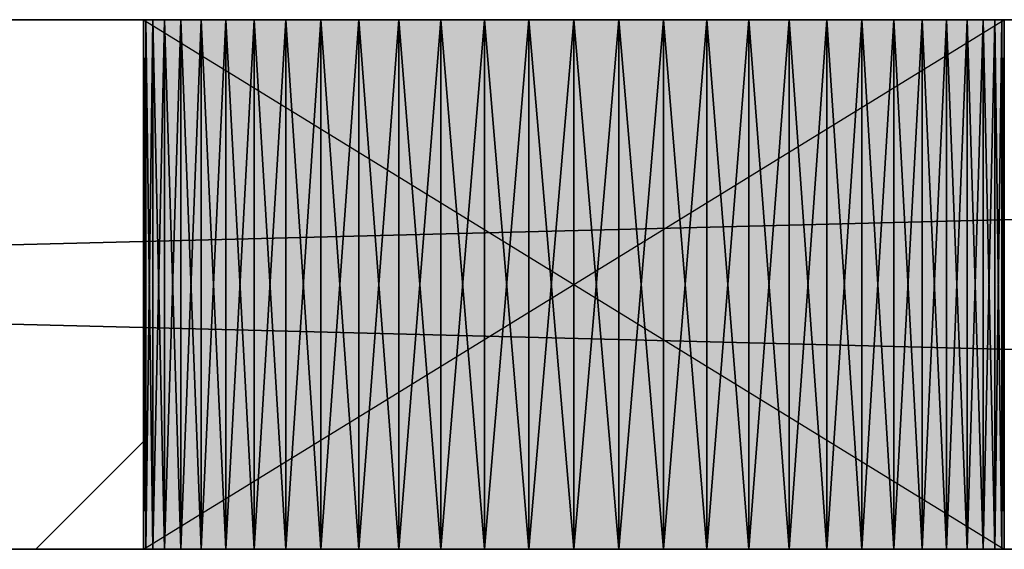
# Model space of a CAD drawing. Header units: millimetres. Extents: x 40580 to 559114, y -343730 to 81020.
# Tile 172 of 256: x 248015 to 248387, y -64753 to -64553. Entities that reach past the tile are written whole.
import ezdxf

# ---------------------------------------------------------------- set-up
doc = ezdxf.new("R2010")
doc.units = ezdxf.units.MM
doc.linetypes.add('______5', pattern=[1100, 800, -100, 100, -100])
doc.layers.add('____________', color=7, linetype='Continuous')
doc.layers.add('__________________________', color=22, linetype='Continuous')
doc.layers.add('Standard', color=7, linetype='Continuous', lineweight=25)

msp = doc.modelspace()

# ---------------------------------------------------------------- linework, layer by layer
at = {"layer": '____________', "color": 253, "linetype": '______5'}
msp.add_line((248021.46, -64753.15), (248062.15, -64712.46), dxfattribs=at)
at = {"layer": '__________________________', "color": 92, "linetype": 'Continuous'}
for p, q in [((248387.15, -64553.15), (248062.15, -64553.15)), ((248062.15, -64553.15), (248062.15, -64753.15)), ((248062.15, -64553.15), (248387.15, -64753.15)), ((248062.15, -64753.15), (248387.15, -64553.15)), ((248387.15, -64753.15), (248387.15, -64553.15)), ((248062.15, -64753.15), (248387.15, -64753.15))]:
    msp.add_line(p, q, dxfattribs=at)
at = {"layer": 'Standard', "color": 3, "linetype": 'Continuous'}
for points in [[(248062.15, -64753.15), (248062.15, -64553.15), (248387.15, -64753.15)], [(248387.15, -64753.15), (248062.15, -64553.15), (248387.15, -64553.15)]]:
    msp.add_solid(points, dxfattribs=at)

# ---------------------------------------------------------------- meshes
at = {"layer": '____________', "color": 7, "linetype": 'Continuous'}
mesh = msp.add_polyface(dxfattribs=at)
corners = [(251354.65, -64553.15, -3800), (243494.65, -64553.15, -3800), (243494.65, -64553.15, -350), (251354.65, -64553.15, -350), (250424.65, -64553.15, -600), (249324.65, -64553.15, -600), (249324.65, -64553.15, -1100), (250424.65, -64553.15, -1100), (246779.2, -64553.15, -2249.78), (246773.1, -64553.15, -2233.91), (246765.38, -64553.15, -2218.75), (246756.12, -64553.15, -2204.48), (246745.41, -64553.15, -2191.27), (246733.38, -64553.15, -2179.24), (246720.17, -64553.15, -2168.53), (246705.9, -64553.15, -2159.27), (246690.74, -64553.15, -2151.55), (246674.87, -64553.15, -2145.45), (246658.44, -64553.15, -2141.05), (246641.64, -64553.15, -2138.39), (246624.65, -64553.15, -2137.5), (246607.66, -64553.15, -2138.39), (246590.86, -64553.15, -2141.05), (246574.43, -64553.15, -2145.45), (246558.56, -64553.15, -2151.55), (246543.4, -64553.15, -2159.27), (246529.14, -64553.15, -2168.53), (246515.92, -64553.15, -2179.24), (246503.89, -64553.15, -2191.27), (246493.18, -64553.15, -2204.48), (246483.92, -64553.15, -2218.75), (246476.2, -64553.15, -2233.91), (246470.1, -64553.15, -2249.78), (246465.7, -64553.15, -2266.21), (246463.04, -64553.15, -2283.01), (246462.15, -64553.15, -2300), (246463.04, -64553.15, -2316.99), (246465.7, -64553.15, -2333.79), (246470.1, -64553.15, -2350.22), (246476.2, -64553.15, -2366.09), (246483.92, -64553.15, -2381.25), (246493.18, -64553.15, -2395.52), (246503.89, -64553.15, -2408.73), (246515.92, -64553.15, -2420.76), (246529.14, -64553.15, -2431.47), (246543.4, -64553.15, -2440.73), (246558.56, -64553.15, -2448.45), (246574.43, -64553.15, -2454.55), (246590.86, -64553.15, -2458.95), (246607.66, -64553.15, -2461.61), (246624.65, -64553.15, -2462.5), (246641.64, -64553.15, -2461.61), (246658.44, -64553.15, -2458.95), (246674.87, -64553.15, -2454.55), (246690.74, -64553.15, -2448.45), (246705.9, -64553.15, -2440.73), (246720.17, -64553.15, -2431.47), (246733.38, -64553.15, -2420.76), (246745.41, -64553.15, -2408.73), (246756.12, -64553.15, -2395.52), (246765.38, -64553.15, -2381.25), (246773.1, -64553.15, -2366.09), (246779.2, -64553.15, -2350.22), (246783.6, -64553.15, -2333.79), (246786.26, -64553.15, -2316.99), (246787.15, -64553.15, -2300), (246786.26, -64553.15, -2283.01), (246783.6, -64553.15, -2266.21), (248379.2, -64553.15, -2249.78), (248373.1, -64553.15, -2233.91), (248365.38, -64553.15, -2218.75), (248356.12, -64553.15, -2204.48), (248345.41, -64553.15, -2191.27), (248333.38, -64553.15, -2179.24), (248320.17, -64553.15, -2168.53), (248305.9, -64553.15, -2159.27), (248290.74, -64553.15, -2151.55), (248274.87, -64553.15, -2145.45), (248258.44, -64553.15, -2141.05), (248241.64, -64553.15, -2138.39), (248224.65, -64553.15, -2137.5), (248207.66, -64553.15, -2138.39), (248190.86, -64553.15, -2141.05), (248174.43, -64553.15, -2145.45), (248158.56, -64553.15, -2151.55), (248143.4, -64553.15, -2159.27), (248129.14, -64553.15, -2168.53), (248115.92, -64553.15, -2179.24), (248103.89, -64553.15, -2191.27), (248093.18, -64553.15, -2204.48), (248083.92, -64553.15, -2218.75), (248076.2, -64553.15, -2233.91), (248070.1, -64553.15, -2249.78), (248065.7, -64553.15, -2266.21), (248063.04, -64553.15, -2283.01), (248062.15, -64553.15, -2300), (248063.04, -64553.15, -2316.99), (248065.7, -64553.15, -2333.79), (248070.1, -64553.15, -2350.22), (248076.2, -64553.15, -2366.09), (248083.92, -64553.15, -2381.25), (248093.18, -64553.15, -2395.52), (248103.89, -64553.15, -2408.73), (248115.92, -64553.15, -2420.76), (248129.14, -64553.15, -2431.47), (248143.4, -64553.15, -2440.73), (248158.56, -64553.15, -2448.45), (248174.43, -64553.15, -2454.55), (248190.86, -64553.15, -2458.95), (248207.66, -64553.15, -2461.61), (248224.65, -64553.15, -2462.5), (248241.64, -64553.15, -2461.61), (248258.44, -64553.15, -2458.95), (248274.87, -64553.15, -2454.55), (248290.74, -64553.15, -2448.45), (248305.9, -64553.15, -2440.73), (248320.17, -64553.15, -2431.47), (248333.38, -64553.15, -2420.76), (248345.41, -64553.15, -2408.73), (248356.12, -64553.15, -2395.52), (248365.38, -64553.15, -2381.25), (248373.1, -64553.15, -2366.09), (248379.2, -64553.15, -2350.22), (248383.6, -64553.15, -2333.79), (248386.26, -64553.15, -2316.99), (248387.15, -64553.15, -2300), (248386.26, -64553.15, -2283.01), (248383.6, -64553.15, -2266.21)]
mesh.append_faces([[corners[k] for k in face] for face in [(15, 2, 5), (0, 63, 109), (82, 66, 7), (0, 68, 7)]], dxfattribs={"vtx0": -1, "vtx1": -1, "vtx2": -1, "color": 7})
mesh.append_faces([[corners[k] for k in face] for face in [(6, 8, 9), (3, 4, 5), (6, 9, 10), (30, 1, 2), (64, 100, 101), (65, 91, 92), (95, 64, 65), (7, 68, 69), (91, 65, 66), (8, 6, 7), (7, 3, 0)]], dxfattribs={"vtx0": -1, "vtx2": -1, "color": 7})
mesh.append_faces([[corners[k] for k in face] for face in [(2, 3, 5), (5, 6, 10), (10, 11, 5), (11, 12, 5), (12, 13, 5), (13, 14, 5), (14, 15, 5), (15, 16, 2), (16, 17, 2), (17, 18, 2), (18, 19, 2), (19, 20, 2), (20, 21, 2), (21, 22, 2), (22, 23, 2), (23, 24, 2), (24, 25, 2), (25, 26, 2), (26, 27, 2), (27, 28, 2), (28, 29, 2), (29, 30, 2), (30, 31, 1), (31, 32, 1), (32, 33, 1), (33, 34, 1), (34, 35, 1), (35, 36, 1), (36, 37, 1), (37, 38, 1), (38, 39, 1), (39, 40, 1), (40, 41, 1), (41, 42, 1), (42, 43, 1), (43, 44, 1), (44, 45, 1), (45, 46, 1), (46, 47, 1), (47, 48, 1), (48, 49, 1), (49, 50, 1), (50, 51, 1), (51, 52, 1), (52, 53, 1), (53, 54, 1), (0, 1, 54), (54, 55, 0), (55, 56, 0), (56, 57, 0), (57, 58, 0), (58, 59, 0), (59, 60, 0), (60, 61, 0), (61, 62, 0), (62, 63, 0), (63, 64, 101), (101, 102, 63), (102, 103, 63), (103, 104, 63), (104, 105, 63), (105, 106, 63), (106, 107, 63), (107, 108, 63), (108, 109, 63), (109, 110, 0), (110, 111, 0), (111, 112, 0), (112, 113, 0), (113, 114, 0), (114, 115, 0), (115, 116, 0), (116, 117, 0), (117, 118, 0), (118, 119, 0), (119, 120, 0), (120, 121, 0), (121, 122, 0), (122, 123, 0), (123, 124, 0), (124, 125, 0), (125, 126, 0), (126, 127, 0), (127, 68, 0), (92, 93, 65), (93, 94, 65), (94, 95, 65), (95, 96, 64), (96, 97, 64), (97, 98, 64), (98, 99, 64), (99, 100, 64), (69, 70, 7), (70, 71, 7), (71, 72, 7), (72, 73, 7), (73, 74, 7), (74, 75, 7), (75, 76, 7), (76, 77, 7), (77, 78, 7), (78, 79, 7), (79, 80, 7), (80, 81, 7), (81, 82, 7), (82, 83, 66), (83, 84, 66), (84, 85, 66), (85, 86, 66), (86, 87, 66), (87, 88, 66), (88, 89, 66), (89, 90, 66), (90, 91, 66), (66, 67, 7), (67, 8, 7), (7, 4, 3)]], dxfattribs={"vtx1": -1, "vtx2": -1, "color": 7})
mesh = msp.add_polyface(dxfattribs=at)
corners = [(251354.65, -64553.15, -3800), (251354.65, -64753.15, -3800), (243494.65, -64753.15, -3800), (243494.65, -64553.15, -3800)]
mesh.append_faces([[corners[k] for k in face] for face in [(1, 2, 0)]], dxfattribs={"vtx1": -1, "color": 7})
mesh.append_faces([[corners[k] for k in face] for face in [(2, 3, 0)]], dxfattribs={"vtx2": -1, "color": 7})
mesh = msp.add_polyface(dxfattribs=at)
corners = [(251354.65, -64753.15, -350), (251354.65, -64553.15, -350), (243494.65, -64553.15, -350), (243494.65, -64753.15, -350)]
mesh.append_faces([[corners[k] for k in face] for face in [(1, 2, 0)]], dxfattribs={"vtx1": -1, "color": 7})
mesh.append_faces([[corners[k] for k in face] for face in [(2, 3, 0)]], dxfattribs={"vtx2": -1, "color": 7})
mesh = msp.add_polyface(dxfattribs=at)
corners = [(248063.04, -64553.15, -2316.99), (248062.15, -64553.15, -2300), (248062.15, -64753.15, -2300), (248063.04, -64753.15, -2316.99)]
mesh.append_faces([[corners[k] for k in face] for face in [(1, 2, 0)]], dxfattribs={"vtx1": -1, "color": 7})
mesh.append_faces([[corners[k] for k in face] for face in [(2, 3, 0)]], dxfattribs={"vtx2": -1, "color": 7})
mesh = msp.add_polyface(dxfattribs=at)
corners = [(248062.15, -64553.15, -2300), (248063.04, -64553.15, -2283.01), (248063.04, -64753.15, -2283.01), (248062.15, -64753.15, -2300)]
mesh.append_faces([[corners[k] for k in face] for face in [(1, 2, 0)]], dxfattribs={"vtx1": -1, "color": 7})
mesh.append_faces([[corners[k] for k in face] for face in [(2, 3, 0)]], dxfattribs={"vtx2": -1, "color": 7})
mesh = msp.add_polyface(dxfattribs=at)
corners = [(248065.7, -64553.15, -2333.79), (248063.04, -64553.15, -2316.99), (248063.04, -64753.15, -2316.99), (248065.7, -64753.15, -2333.79)]
mesh.append_faces([[corners[k] for k in face] for face in [(1, 2, 0)]], dxfattribs={"vtx1": -1, "color": 7})
mesh.append_faces([[corners[k] for k in face] for face in [(2, 3, 0)]], dxfattribs={"vtx2": -1, "color": 7})
mesh = msp.add_polyface(dxfattribs=at)
corners = [(248063.04, -64553.15, -2283.01), (248065.7, -64553.15, -2266.21), (248065.7, -64753.15, -2266.21), (248063.04, -64753.15, -2283.01)]
mesh.append_faces([[corners[k] for k in face] for face in [(1, 2, 0)]], dxfattribs={"vtx1": -1, "color": 7})
mesh.append_faces([[corners[k] for k in face] for face in [(2, 3, 0)]], dxfattribs={"vtx2": -1, "color": 7})
mesh = msp.add_polyface(dxfattribs=at)
corners = [(248070.1, -64553.15, -2350.22), (248065.7, -64553.15, -2333.79), (248065.7, -64753.15, -2333.79), (248070.1, -64753.15, -2350.22)]
mesh.append_faces([[corners[k] for k in face] for face in [(1, 2, 0)]], dxfattribs={"vtx1": -1, "color": 7})
mesh.append_faces([[corners[k] for k in face] for face in [(2, 3, 0)]], dxfattribs={"vtx2": -1, "color": 7})
mesh = msp.add_polyface(dxfattribs=at)
corners = [(248065.7, -64553.15, -2266.21), (248070.1, -64553.15, -2249.78), (248070.1, -64753.15, -2249.78), (248065.7, -64753.15, -2266.21)]
mesh.append_faces([[corners[k] for k in face] for face in [(1, 2, 0)]], dxfattribs={"vtx1": -1, "color": 7})
mesh.append_faces([[corners[k] for k in face] for face in [(2, 3, 0)]], dxfattribs={"vtx2": -1, "color": 7})
mesh = msp.add_polyface(dxfattribs=at)
corners = [(248076.2, -64553.15, -2366.09), (248070.1, -64553.15, -2350.22), (248070.1, -64753.15, -2350.22), (248076.2, -64753.15, -2366.09)]
mesh.append_faces([[corners[k] for k in face] for face in [(1, 2, 0)]], dxfattribs={"vtx1": -1, "color": 7})
mesh.append_faces([[corners[k] for k in face] for face in [(2, 3, 0)]], dxfattribs={"vtx2": -1, "color": 7})
mesh = msp.add_polyface(dxfattribs=at)
corners = [(248070.1, -64553.15, -2249.78), (248076.2, -64553.15, -2233.91), (248076.2, -64753.15, -2233.91), (248070.1, -64753.15, -2249.78)]
mesh.append_faces([[corners[k] for k in face] for face in [(1, 2, 0)]], dxfattribs={"vtx1": -1, "color": 7})
mesh.append_faces([[corners[k] for k in face] for face in [(2, 3, 0)]], dxfattribs={"vtx2": -1, "color": 7})
mesh = msp.add_polyface(dxfattribs=at)
corners = [(248083.92, -64553.15, -2381.25), (248076.2, -64553.15, -2366.09), (248076.2, -64753.15, -2366.09), (248083.92, -64753.15, -2381.25)]
mesh.append_faces([[corners[k] for k in face] for face in [(1, 2, 0)]], dxfattribs={"vtx1": -1, "color": 7})
mesh.append_faces([[corners[k] for k in face] for face in [(2, 3, 0)]], dxfattribs={"vtx2": -1, "color": 7})
mesh = msp.add_polyface(dxfattribs=at)
corners = [(248076.2, -64553.15, -2233.91), (248083.92, -64553.15, -2218.75), (248083.92, -64753.15, -2218.75), (248076.2, -64753.15, -2233.91)]
mesh.append_faces([[corners[k] for k in face] for face in [(1, 2, 0)]], dxfattribs={"vtx1": -1, "color": 7})
mesh.append_faces([[corners[k] for k in face] for face in [(2, 3, 0)]], dxfattribs={"vtx2": -1, "color": 7})
mesh = msp.add_polyface(dxfattribs=at)
corners = [(248093.18, -64553.15, -2395.52), (248083.92, -64553.15, -2381.25), (248083.92, -64753.15, -2381.25), (248093.18, -64753.15, -2395.52)]
mesh.append_faces([[corners[k] for k in face] for face in [(1, 2, 0)]], dxfattribs={"vtx1": -1, "color": 7})
mesh.append_faces([[corners[k] for k in face] for face in [(2, 3, 0)]], dxfattribs={"vtx2": -1, "color": 7})
mesh = msp.add_polyface(dxfattribs=at)
corners = [(248083.92, -64553.15, -2218.75), (248093.18, -64553.15, -2204.48), (248093.18, -64753.15, -2204.48), (248083.92, -64753.15, -2218.75)]
mesh.append_faces([[corners[k] for k in face] for face in [(1, 2, 0)]], dxfattribs={"vtx1": -1, "color": 7})
mesh.append_faces([[corners[k] for k in face] for face in [(2, 3, 0)]], dxfattribs={"vtx2": -1, "color": 7})
mesh = msp.add_polyface(dxfattribs=at)
corners = [(248103.89, -64553.15, -2408.73), (248093.18, -64553.15, -2395.52), (248093.18, -64753.15, -2395.52), (248103.89, -64753.15, -2408.73)]
mesh.append_faces([[corners[k] for k in face] for face in [(1, 2, 0)]], dxfattribs={"vtx1": -1, "color": 7})
mesh.append_faces([[corners[k] for k in face] for face in [(2, 3, 0)]], dxfattribs={"vtx2": -1, "color": 7})
mesh = msp.add_polyface(dxfattribs=at)
corners = [(248093.18, -64553.15, -2204.48), (248103.89, -64553.15, -2191.27), (248103.89, -64753.15, -2191.27), (248093.18, -64753.15, -2204.48)]
mesh.append_faces([[corners[k] for k in face] for face in [(1, 2, 0)]], dxfattribs={"vtx1": -1, "color": 7})
mesh.append_faces([[corners[k] for k in face] for face in [(2, 3, 0)]], dxfattribs={"vtx2": -1, "color": 7})
mesh = msp.add_polyface(dxfattribs=at)
corners = [(248115.92, -64553.15, -2420.76), (248103.89, -64553.15, -2408.73), (248103.89, -64753.15, -2408.73), (248115.92, -64753.15, -2420.76)]
mesh.append_faces([[corners[k] for k in face] for face in [(1, 2, 0)]], dxfattribs={"vtx1": -1, "color": 7})
mesh.append_faces([[corners[k] for k in face] for face in [(2, 3, 0)]], dxfattribs={"vtx2": -1, "color": 7})
mesh = msp.add_polyface(dxfattribs=at)
corners = [(248103.89, -64553.15, -2191.27), (248115.92, -64553.15, -2179.24), (248115.92, -64753.15, -2179.24), (248103.89, -64753.15, -2191.27)]
mesh.append_faces([[corners[k] for k in face] for face in [(1, 2, 0)]], dxfattribs={"vtx1": -1, "color": 7})
mesh.append_faces([[corners[k] for k in face] for face in [(2, 3, 0)]], dxfattribs={"vtx2": -1, "color": 7})
mesh = msp.add_polyface(dxfattribs=at)
corners = [(248129.14, -64553.15, -2431.47), (248115.92, -64553.15, -2420.76), (248115.92, -64753.15, -2420.76), (248129.14, -64753.15, -2431.47)]
mesh.append_faces([[corners[k] for k in face] for face in [(1, 2, 0)]], dxfattribs={"vtx1": -1, "color": 7})
mesh.append_faces([[corners[k] for k in face] for face in [(2, 3, 0)]], dxfattribs={"vtx2": -1, "color": 7})
mesh = msp.add_polyface(dxfattribs=at)
corners = [(248115.92, -64553.15, -2179.24), (248129.14, -64553.15, -2168.53), (248129.14, -64753.15, -2168.53), (248115.92, -64753.15, -2179.24)]
mesh.append_faces([[corners[k] for k in face] for face in [(1, 2, 0)]], dxfattribs={"vtx1": -1, "color": 7})
mesh.append_faces([[corners[k] for k in face] for face in [(2, 3, 0)]], dxfattribs={"vtx2": -1, "color": 7})
mesh = msp.add_polyface(dxfattribs=at)
corners = [(248143.4, -64553.15, -2440.73), (248129.14, -64553.15, -2431.47), (248129.14, -64753.15, -2431.47), (248143.4, -64753.15, -2440.73)]
mesh.append_faces([[corners[k] for k in face] for face in [(1, 2, 0)]], dxfattribs={"vtx1": -1, "color": 7})
mesh.append_faces([[corners[k] for k in face] for face in [(2, 3, 0)]], dxfattribs={"vtx2": -1, "color": 7})
mesh = msp.add_polyface(dxfattribs=at)
corners = [(248129.14, -64553.15, -2168.53), (248143.4, -64553.15, -2159.27), (248143.4, -64753.15, -2159.27), (248129.14, -64753.15, -2168.53)]
mesh.append_faces([[corners[k] for k in face] for face in [(1, 2, 0)]], dxfattribs={"vtx1": -1, "color": 7})
mesh.append_faces([[corners[k] for k in face] for face in [(2, 3, 0)]], dxfattribs={"vtx2": -1, "color": 7})
mesh = msp.add_polyface(dxfattribs=at)
corners = [(248158.56, -64553.15, -2448.45), (248143.4, -64553.15, -2440.73), (248143.4, -64753.15, -2440.73), (248158.56, -64753.15, -2448.45)]
mesh.append_faces([[corners[k] for k in face] for face in [(1, 2, 0)]], dxfattribs={"vtx1": -1, "color": 7})
mesh.append_faces([[corners[k] for k in face] for face in [(2, 3, 0)]], dxfattribs={"vtx2": -1, "color": 7})
mesh = msp.add_polyface(dxfattribs=at)
corners = [(248143.4, -64553.15, -2159.27), (248158.56, -64553.15, -2151.55), (248158.56, -64753.15, -2151.55), (248143.4, -64753.15, -2159.27)]
mesh.append_faces([[corners[k] for k in face] for face in [(1, 2, 0)]], dxfattribs={"vtx1": -1, "color": 7})
mesh.append_faces([[corners[k] for k in face] for face in [(2, 3, 0)]], dxfattribs={"vtx2": -1, "color": 7})
mesh = msp.add_polyface(dxfattribs=at)
corners = [(248174.43, -64553.15, -2454.55), (248158.56, -64553.15, -2448.45), (248158.56, -64753.15, -2448.45), (248174.43, -64753.15, -2454.55)]
mesh.append_faces([[corners[k] for k in face] for face in [(1, 2, 0)]], dxfattribs={"vtx1": -1, "color": 7})
mesh.append_faces([[corners[k] for k in face] for face in [(2, 3, 0)]], dxfattribs={"vtx2": -1, "color": 7})
mesh = msp.add_polyface(dxfattribs=at)
corners = [(248158.56, -64553.15, -2151.55), (248174.43, -64553.15, -2145.45), (248174.43, -64753.15, -2145.45), (248158.56, -64753.15, -2151.55)]
mesh.append_faces([[corners[k] for k in face] for face in [(1, 2, 0)]], dxfattribs={"vtx1": -1, "color": 7})
mesh.append_faces([[corners[k] for k in face] for face in [(2, 3, 0)]], dxfattribs={"vtx2": -1, "color": 7})
mesh = msp.add_polyface(dxfattribs=at)
corners = [(248190.86, -64553.15, -2458.95), (248174.43, -64553.15, -2454.55), (248174.43, -64753.15, -2454.55), (248190.86, -64753.15, -2458.95)]
mesh.append_faces([[corners[k] for k in face] for face in [(1, 2, 0)]], dxfattribs={"vtx1": -1, "color": 7})
mesh.append_faces([[corners[k] for k in face] for face in [(2, 3, 0)]], dxfattribs={"vtx2": -1, "color": 7})
mesh = msp.add_polyface(dxfattribs=at)
corners = [(248174.43, -64553.15, -2145.45), (248190.86, -64553.15, -2141.05), (248190.86, -64753.15, -2141.05), (248174.43, -64753.15, -2145.45)]
mesh.append_faces([[corners[k] for k in face] for face in [(1, 2, 0)]], dxfattribs={"vtx1": -1, "color": 7})
mesh.append_faces([[corners[k] for k in face] for face in [(2, 3, 0)]], dxfattribs={"vtx2": -1, "color": 7})
mesh = msp.add_polyface(dxfattribs=at)
corners = [(248207.66, -64553.15, -2461.61), (248190.86, -64553.15, -2458.95), (248190.86, -64753.15, -2458.95), (248207.66, -64753.15, -2461.61)]
mesh.append_faces([[corners[k] for k in face] for face in [(1, 2, 0)]], dxfattribs={"vtx1": -1, "color": 7})
mesh.append_faces([[corners[k] for k in face] for face in [(2, 3, 0)]], dxfattribs={"vtx2": -1, "color": 7})
mesh = msp.add_polyface(dxfattribs=at)
corners = [(248190.86, -64553.15, -2141.05), (248207.66, -64553.15, -2138.39), (248207.66, -64753.15, -2138.39), (248190.86, -64753.15, -2141.05)]
mesh.append_faces([[corners[k] for k in face] for face in [(1, 2, 0)]], dxfattribs={"vtx1": -1, "color": 7})
mesh.append_faces([[corners[k] for k in face] for face in [(2, 3, 0)]], dxfattribs={"vtx2": -1, "color": 7})
mesh = msp.add_polyface(dxfattribs=at)
corners = [(248224.65, -64553.15, -2462.5), (248207.66, -64553.15, -2461.61), (248207.66, -64753.15, -2461.61), (248224.65, -64753.15, -2462.5)]
mesh.append_faces([[corners[k] for k in face] for face in [(1, 2, 0)]], dxfattribs={"vtx1": -1, "color": 7})
mesh.append_faces([[corners[k] for k in face] for face in [(2, 3, 0)]], dxfattribs={"vtx2": -1, "color": 7})
mesh = msp.add_polyface(dxfattribs=at)
corners = [(248207.66, -64553.15, -2138.39), (248224.65, -64553.15, -2137.5), (248224.65, -64753.15, -2137.5), (248207.66, -64753.15, -2138.39)]
mesh.append_faces([[corners[k] for k in face] for face in [(1, 2, 0)]], dxfattribs={"vtx1": -1, "color": 7})
mesh.append_faces([[corners[k] for k in face] for face in [(2, 3, 0)]], dxfattribs={"vtx2": -1, "color": 7})
mesh = msp.add_polyface(dxfattribs=at)
corners = [(248241.64, -64553.15, -2461.61), (248224.65, -64553.15, -2462.5), (248224.65, -64753.15, -2462.5), (248241.64, -64753.15, -2461.61)]
mesh.append_faces([[corners[k] for k in face] for face in [(1, 2, 0)]], dxfattribs={"vtx1": -1, "color": 7})
mesh.append_faces([[corners[k] for k in face] for face in [(2, 3, 0)]], dxfattribs={"vtx2": -1, "color": 7})
mesh = msp.add_polyface(dxfattribs=at)
corners = [(248224.65, -64553.15, -2137.5), (248241.64, -64553.15, -2138.39), (248241.64, -64753.15, -2138.39), (248224.65, -64753.15, -2137.5)]
mesh.append_faces([[corners[k] for k in face] for face in [(1, 2, 0)]], dxfattribs={"vtx1": -1, "color": 7})
mesh.append_faces([[corners[k] for k in face] for face in [(2, 3, 0)]], dxfattribs={"vtx2": -1, "color": 7})
mesh = msp.add_polyface(dxfattribs=at)
corners = [(248258.44, -64553.15, -2458.95), (248241.64, -64553.15, -2461.61), (248241.64, -64753.15, -2461.61), (248258.44, -64753.15, -2458.95)]
mesh.append_faces([[corners[k] for k in face] for face in [(1, 2, 0)]], dxfattribs={"vtx1": -1, "color": 7})
mesh.append_faces([[corners[k] for k in face] for face in [(2, 3, 0)]], dxfattribs={"vtx2": -1, "color": 7})
mesh = msp.add_polyface(dxfattribs=at)
corners = [(248241.64, -64553.15, -2138.39), (248258.44, -64553.15, -2141.05), (248258.44, -64753.15, -2141.05), (248241.64, -64753.15, -2138.39)]
mesh.append_faces([[corners[k] for k in face] for face in [(1, 2, 0)]], dxfattribs={"vtx1": -1, "color": 7})
mesh.append_faces([[corners[k] for k in face] for face in [(2, 3, 0)]], dxfattribs={"vtx2": -1, "color": 7})
mesh = msp.add_polyface(dxfattribs=at)
corners = [(248274.87, -64553.15, -2454.55), (248258.44, -64553.15, -2458.95), (248258.44, -64753.15, -2458.95), (248274.87, -64753.15, -2454.55)]
mesh.append_faces([[corners[k] for k in face] for face in [(1, 2, 0)]], dxfattribs={"vtx1": -1, "color": 7})
mesh.append_faces([[corners[k] for k in face] for face in [(2, 3, 0)]], dxfattribs={"vtx2": -1, "color": 7})
mesh = msp.add_polyface(dxfattribs=at)
corners = [(248258.44, -64553.15, -2141.05), (248274.87, -64553.15, -2145.45), (248274.87, -64753.15, -2145.45), (248258.44, -64753.15, -2141.05)]
mesh.append_faces([[corners[k] for k in face] for face in [(1, 2, 0)]], dxfattribs={"vtx1": -1, "color": 7})
mesh.append_faces([[corners[k] for k in face] for face in [(2, 3, 0)]], dxfattribs={"vtx2": -1, "color": 7})
mesh = msp.add_polyface(dxfattribs=at)
corners = [(248290.74, -64553.15, -2448.45), (248274.87, -64553.15, -2454.55), (248274.87, -64753.15, -2454.55), (248290.74, -64753.15, -2448.45)]
mesh.append_faces([[corners[k] for k in face] for face in [(1, 2, 0)]], dxfattribs={"vtx1": -1, "color": 7})
mesh.append_faces([[corners[k] for k in face] for face in [(2, 3, 0)]], dxfattribs={"vtx2": -1, "color": 7})
mesh = msp.add_polyface(dxfattribs=at)
corners = [(248274.87, -64553.15, -2145.45), (248290.74, -64553.15, -2151.55), (248290.74, -64753.15, -2151.55), (248274.87, -64753.15, -2145.45)]
mesh.append_faces([[corners[k] for k in face] for face in [(1, 2, 0)]], dxfattribs={"vtx1": -1, "color": 7})
mesh.append_faces([[corners[k] for k in face] for face in [(2, 3, 0)]], dxfattribs={"vtx2": -1, "color": 7})
mesh = msp.add_polyface(dxfattribs=at)
corners = [(248305.9, -64553.15, -2440.73), (248290.74, -64553.15, -2448.45), (248290.74, -64753.15, -2448.45), (248305.9, -64753.15, -2440.73)]
mesh.append_faces([[corners[k] for k in face] for face in [(1, 2, 0)]], dxfattribs={"vtx1": -1, "color": 7})
mesh.append_faces([[corners[k] for k in face] for face in [(2, 3, 0)]], dxfattribs={"vtx2": -1, "color": 7})
mesh = msp.add_polyface(dxfattribs=at)
corners = [(248290.74, -64553.15, -2151.55), (248305.9, -64553.15, -2159.27), (248305.9, -64753.15, -2159.27), (248290.74, -64753.15, -2151.55)]
mesh.append_faces([[corners[k] for k in face] for face in [(1, 2, 0)]], dxfattribs={"vtx1": -1, "color": 7})
mesh.append_faces([[corners[k] for k in face] for face in [(2, 3, 0)]], dxfattribs={"vtx2": -1, "color": 7})
mesh = msp.add_polyface(dxfattribs=at)
corners = [(248320.17, -64553.15, -2431.47), (248305.9, -64553.15, -2440.73), (248305.9, -64753.15, -2440.73), (248320.17, -64753.15, -2431.47)]
mesh.append_faces([[corners[k] for k in face] for face in [(1, 2, 0)]], dxfattribs={"vtx1": -1, "color": 7})
mesh.append_faces([[corners[k] for k in face] for face in [(2, 3, 0)]], dxfattribs={"vtx2": -1, "color": 7})
mesh = msp.add_polyface(dxfattribs=at)
corners = [(248305.9, -64553.15, -2159.27), (248320.17, -64553.15, -2168.53), (248320.17, -64753.15, -2168.53), (248305.9, -64753.15, -2159.27)]
mesh.append_faces([[corners[k] for k in face] for face in [(1, 2, 0)]], dxfattribs={"vtx1": -1, "color": 7})
mesh.append_faces([[corners[k] for k in face] for face in [(2, 3, 0)]], dxfattribs={"vtx2": -1, "color": 7})
mesh = msp.add_polyface(dxfattribs=at)
corners = [(248333.38, -64553.15, -2420.76), (248320.17, -64553.15, -2431.47), (248320.17, -64753.15, -2431.47), (248333.38, -64753.15, -2420.76)]
mesh.append_faces([[corners[k] for k in face] for face in [(1, 2, 0)]], dxfattribs={"vtx1": -1, "color": 7})
mesh.append_faces([[corners[k] for k in face] for face in [(2, 3, 0)]], dxfattribs={"vtx2": -1, "color": 7})
mesh = msp.add_polyface(dxfattribs=at)
corners = [(248320.17, -64553.15, -2168.53), (248333.38, -64553.15, -2179.24), (248333.38, -64753.15, -2179.24), (248320.17, -64753.15, -2168.53)]
mesh.append_faces([[corners[k] for k in face] for face in [(1, 2, 0)]], dxfattribs={"vtx1": -1, "color": 7})
mesh.append_faces([[corners[k] for k in face] for face in [(2, 3, 0)]], dxfattribs={"vtx2": -1, "color": 7})
mesh = msp.add_polyface(dxfattribs=at)
corners = [(248345.41, -64553.15, -2408.73), (248333.38, -64553.15, -2420.76), (248333.38, -64753.15, -2420.76), (248345.41, -64753.15, -2408.73)]
mesh.append_faces([[corners[k] for k in face] for face in [(1, 2, 0)]], dxfattribs={"vtx1": -1, "color": 7})
mesh.append_faces([[corners[k] for k in face] for face in [(2, 3, 0)]], dxfattribs={"vtx2": -1, "color": 7})
mesh = msp.add_polyface(dxfattribs=at)
corners = [(248333.38, -64553.15, -2179.24), (248345.41, -64553.15, -2191.27), (248345.41, -64753.15, -2191.27), (248333.38, -64753.15, -2179.24)]
mesh.append_faces([[corners[k] for k in face] for face in [(1, 2, 0)]], dxfattribs={"vtx1": -1, "color": 7})
mesh.append_faces([[corners[k] for k in face] for face in [(2, 3, 0)]], dxfattribs={"vtx2": -1, "color": 7})
mesh = msp.add_polyface(dxfattribs=at)
corners = [(248356.12, -64553.15, -2395.52), (248345.41, -64553.15, -2408.73), (248345.41, -64753.15, -2408.73), (248356.12, -64753.15, -2395.52)]
mesh.append_faces([[corners[k] for k in face] for face in [(1, 2, 0)]], dxfattribs={"vtx1": -1, "color": 7})
mesh.append_faces([[corners[k] for k in face] for face in [(2, 3, 0)]], dxfattribs={"vtx2": -1, "color": 7})
mesh = msp.add_polyface(dxfattribs=at)
corners = [(248345.41, -64553.15, -2191.27), (248356.12, -64553.15, -2204.48), (248356.12, -64753.15, -2204.48), (248345.41, -64753.15, -2191.27)]
mesh.append_faces([[corners[k] for k in face] for face in [(1, 2, 0)]], dxfattribs={"vtx1": -1, "color": 7})
mesh.append_faces([[corners[k] for k in face] for face in [(2, 3, 0)]], dxfattribs={"vtx2": -1, "color": 7})
mesh = msp.add_polyface(dxfattribs=at)
corners = [(248365.38, -64553.15, -2381.25), (248356.12, -64553.15, -2395.52), (248356.12, -64753.15, -2395.52), (248365.38, -64753.15, -2381.25)]
mesh.append_faces([[corners[k] for k in face] for face in [(1, 2, 0)]], dxfattribs={"vtx1": -1, "color": 7})
mesh.append_faces([[corners[k] for k in face] for face in [(2, 3, 0)]], dxfattribs={"vtx2": -1, "color": 7})
mesh = msp.add_polyface(dxfattribs=at)
corners = [(248356.12, -64553.15, -2204.48), (248365.38, -64553.15, -2218.75), (248365.38, -64753.15, -2218.75), (248356.12, -64753.15, -2204.48)]
mesh.append_faces([[corners[k] for k in face] for face in [(1, 2, 0)]], dxfattribs={"vtx1": -1, "color": 7})
mesh.append_faces([[corners[k] for k in face] for face in [(2, 3, 0)]], dxfattribs={"vtx2": -1, "color": 7})
mesh = msp.add_polyface(dxfattribs=at)
corners = [(248373.1, -64553.15, -2366.09), (248365.38, -64553.15, -2381.25), (248365.38, -64753.15, -2381.25), (248373.1, -64753.15, -2366.09)]
mesh.append_faces([[corners[k] for k in face] for face in [(1, 2, 0)]], dxfattribs={"vtx1": -1, "color": 7})
mesh.append_faces([[corners[k] for k in face] for face in [(2, 3, 0)]], dxfattribs={"vtx2": -1, "color": 7})
mesh = msp.add_polyface(dxfattribs=at)
corners = [(248365.38, -64553.15, -2218.75), (248373.1, -64553.15, -2233.91), (248373.1, -64753.15, -2233.91), (248365.38, -64753.15, -2218.75)]
mesh.append_faces([[corners[k] for k in face] for face in [(1, 2, 0)]], dxfattribs={"vtx1": -1, "color": 7})
mesh.append_faces([[corners[k] for k in face] for face in [(2, 3, 0)]], dxfattribs={"vtx2": -1, "color": 7})
mesh = msp.add_polyface(dxfattribs=at)
corners = [(248379.2, -64553.15, -2350.22), (248373.1, -64553.15, -2366.09), (248373.1, -64753.15, -2366.09), (248379.2, -64753.15, -2350.22)]
mesh.append_faces([[corners[k] for k in face] for face in [(1, 2, 0)]], dxfattribs={"vtx1": -1, "color": 7})
mesh.append_faces([[corners[k] for k in face] for face in [(2, 3, 0)]], dxfattribs={"vtx2": -1, "color": 7})
mesh = msp.add_polyface(dxfattribs=at)
corners = [(248373.1, -64553.15, -2233.91), (248379.2, -64553.15, -2249.78), (248379.2, -64753.15, -2249.78), (248373.1, -64753.15, -2233.91)]
mesh.append_faces([[corners[k] for k in face] for face in [(1, 2, 0)]], dxfattribs={"vtx1": -1, "color": 7})
mesh.append_faces([[corners[k] for k in face] for face in [(2, 3, 0)]], dxfattribs={"vtx2": -1, "color": 7})
mesh = msp.add_polyface(dxfattribs=at)
corners = [(248383.6, -64553.15, -2333.79), (248379.2, -64553.15, -2350.22), (248379.2, -64753.15, -2350.22), (248383.6, -64753.15, -2333.79)]
mesh.append_faces([[corners[k] for k in face] for face in [(1, 2, 0)]], dxfattribs={"vtx1": -1, "color": 7})
mesh.append_faces([[corners[k] for k in face] for face in [(2, 3, 0)]], dxfattribs={"vtx2": -1, "color": 7})
mesh = msp.add_polyface(dxfattribs=at)
corners = [(248379.2, -64553.15, -2249.78), (248383.6, -64553.15, -2266.21), (248383.6, -64753.15, -2266.21), (248379.2, -64753.15, -2249.78)]
mesh.append_faces([[corners[k] for k in face] for face in [(1, 2, 0)]], dxfattribs={"vtx1": -1, "color": 7})
mesh.append_faces([[corners[k] for k in face] for face in [(2, 3, 0)]], dxfattribs={"vtx2": -1, "color": 7})
mesh = msp.add_polyface(dxfattribs=at)
corners = [(248386.26, -64553.15, -2316.99), (248383.6, -64553.15, -2333.79), (248383.6, -64753.15, -2333.79), (248386.26, -64753.15, -2316.99)]
mesh.append_faces([[corners[k] for k in face] for face in [(1, 2, 0)]], dxfattribs={"vtx1": -1, "color": 7})
mesh.append_faces([[corners[k] for k in face] for face in [(2, 3, 0)]], dxfattribs={"vtx2": -1, "color": 7})
mesh = msp.add_polyface(dxfattribs=at)
corners = [(248383.6, -64553.15, -2266.21), (248386.26, -64553.15, -2283.01), (248386.26, -64753.15, -2283.01), (248383.6, -64753.15, -2266.21)]
mesh.append_faces([[corners[k] for k in face] for face in [(1, 2, 0)]], dxfattribs={"vtx1": -1, "color": 7})
mesh.append_faces([[corners[k] for k in face] for face in [(2, 3, 0)]], dxfattribs={"vtx2": -1, "color": 7})
mesh = msp.add_polyface(dxfattribs=at)
corners = [(248387.15, -64553.15, -2300), (248386.26, -64553.15, -2316.99), (248386.26, -64753.15, -2316.99), (248387.15, -64753.15, -2300)]
mesh.append_faces([[corners[k] for k in face] for face in [(1, 2, 0)]], dxfattribs={"vtx1": -1, "color": 7})
mesh.append_faces([[corners[k] for k in face] for face in [(2, 3, 0)]], dxfattribs={"vtx2": -1, "color": 7})
mesh = msp.add_polyface(dxfattribs=at)
corners = [(248386.26, -64553.15, -2283.01), (248387.15, -64553.15, -2300), (248387.15, -64753.15, -2300), (248386.26, -64753.15, -2283.01)]
mesh.append_faces([[corners[k] for k in face] for face in [(1, 2, 0)]], dxfattribs={"vtx1": -1, "color": 7})
mesh.append_faces([[corners[k] for k in face] for face in [(2, 3, 0)]], dxfattribs={"vtx2": -1, "color": 7})
mesh = msp.add_polyface(dxfattribs=at)
corners = [(243494.65, -64753.15, -3800), (251354.65, -64753.15, -3800), (251354.65, -64753.15, -350), (243494.65, -64753.15, -350), (249324.65, -64753.15, -600), (250424.65, -64753.15, -600), (250424.65, -64753.15, -1100), (249324.65, -64753.15, -1100), (246783.6, -64753.15, -2333.79), (246779.2, -64753.15, -2350.22), (246773.1, -64753.15, -2366.09), (246765.38, -64753.15, -2381.25), (246756.12, -64753.15, -2395.52), (246745.41, -64753.15, -2408.73), (246733.38, -64753.15, -2420.76), (246720.17, -64753.15, -2431.47), (246705.9, -64753.15, -2440.73), (246690.74, -64753.15, -2448.45), (246674.87, -64753.15, -2454.55), (246658.44, -64753.15, -2458.95), (246641.64, -64753.15, -2461.61), (246624.65, -64753.15, -2462.5), (246607.66, -64753.15, -2461.61), (246590.86, -64753.15, -2458.95), (246574.43, -64753.15, -2454.55), (246558.56, -64753.15, -2448.45), (246543.4, -64753.15, -2440.73), (246529.14, -64753.15, -2431.47), (246515.92, -64753.15, -2420.76), (246503.89, -64753.15, -2408.73), (246493.18, -64753.15, -2395.52), (246483.92, -64753.15, -2381.25), (246476.2, -64753.15, -2366.09), (246470.1, -64753.15, -2350.22), (246465.7, -64753.15, -2333.79), (246463.04, -64753.15, -2316.99), (246462.15, -64753.15, -2300), (246463.04, -64753.15, -2283.01), (246465.7, -64753.15, -2266.21), (246470.1, -64753.15, -2249.78), (246476.2, -64753.15, -2233.91), (246483.92, -64753.15, -2218.75), (246493.18, -64753.15, -2204.48), (246503.89, -64753.15, -2191.27), (246515.92, -64753.15, -2179.24), (246529.14, -64753.15, -2168.53), (246543.4, -64753.15, -2159.27), (246558.56, -64753.15, -2151.55), (246574.43, -64753.15, -2145.45), (246590.86, -64753.15, -2141.05), (246607.66, -64753.15, -2138.39), (246624.65, -64753.15, -2137.5), (246641.64, -64753.15, -2138.39), (246658.44, -64753.15, -2141.05), (246674.87, -64753.15, -2145.45), (246690.74, -64753.15, -2151.55), (246705.9, -64753.15, -2159.27), (246720.17, -64753.15, -2168.53), (246733.38, -64753.15, -2179.24), (246745.41, -64753.15, -2191.27), (246756.12, -64753.15, -2204.48), (246765.38, -64753.15, -2218.75), (246773.1, -64753.15, -2233.91), (246779.2, -64753.15, -2249.78), (246783.6, -64753.15, -2266.21), (246786.26, -64753.15, -2283.01), (246787.15, -64753.15, -2300), (246786.26, -64753.15, -2316.99), (248383.6, -64753.15, -2333.79), (248379.2, -64753.15, -2350.22), (248373.1, -64753.15, -2366.09), (248365.38, -64753.15, -2381.25), (248356.12, -64753.15, -2395.52), (248345.41, -64753.15, -2408.73), (248333.38, -64753.15, -2420.76), (248320.17, -64753.15, -2431.47), (248305.9, -64753.15, -2440.73), (248290.74, -64753.15, -2448.45), (248274.87, -64753.15, -2454.55), (248258.44, -64753.15, -2458.95), (248241.64, -64753.15, -2461.61), (248224.65, -64753.15, -2462.5), (248207.66, -64753.15, -2461.61), (248190.86, -64753.15, -2458.95), (248174.43, -64753.15, -2454.55), (248158.56, -64753.15, -2448.45), (248143.4, -64753.15, -2440.73), (248129.14, -64753.15, -2431.47), (248115.92, -64753.15, -2420.76), (248103.89, -64753.15, -2408.73), (248093.18, -64753.15, -2395.52), (248083.92, -64753.15, -2381.25), (248076.2, -64753.15, -2366.09), (248070.1, -64753.15, -2350.22), (248065.7, -64753.15, -2333.79), (248063.04, -64753.15, -2316.99), (248062.15, -64753.15, -2300), (248063.04, -64753.15, -2283.01), (248065.7, -64753.15, -2266.21), (248070.1, -64753.15, -2249.78), (248076.2, -64753.15, -2233.91), (248083.92, -64753.15, -2218.75), (248093.18, -64753.15, -2204.48), (248103.89, -64753.15, -2191.27), (248115.92, -64753.15, -2179.24), (248129.14, -64753.15, -2168.53), (248143.4, -64753.15, -2159.27), (248158.56, -64753.15, -2151.55), (248174.43, -64753.15, -2145.45), (248190.86, -64753.15, -2141.05), (248207.66, -64753.15, -2138.39), (248224.65, -64753.15, -2137.5), (248241.64, -64753.15, -2138.39), (248258.44, -64753.15, -2141.05), (248274.87, -64753.15, -2145.45), (248290.74, -64753.15, -2151.55), (248305.9, -64753.15, -2159.27), (248320.17, -64753.15, -2168.53), (248333.38, -64753.15, -2179.24), (248345.41, -64753.15, -2191.27), (248356.12, -64753.15, -2204.48), (248365.38, -64753.15, -2218.75), (248373.1, -64753.15, -2233.91), (248379.2, -64753.15, -2249.78), (248383.6, -64753.15, -2266.21), (248386.26, -64753.15, -2283.01), (248387.15, -64753.15, -2300), (248386.26, -64753.15, -2316.99)]
mesh.append_faces([[corners[k] for k in face] for face in [(4, 3, 56), (7, 64, 110), (6, 121, 1), (83, 67, 1)]], dxfattribs={"vtx0": -1, "vtx1": -1, "vtx2": -1, "color": 7})
mesh.append_faces([[corners[k] for k in face] for face in [(1, 8, 9), (18, 0, 1), (41, 3, 0), (61, 7, 4), (4, 2, 3), (2, 4, 5), (65, 101, 102), (7, 120, 121), (66, 92, 93), (96, 65, 66), (1, 68, 69), (92, 66, 67)]], dxfattribs={"vtx0": -1, "vtx2": -1, "color": 7})
mesh.append_faces([[corners[k] for k in face] for face in [(9, 10, 1), (10, 11, 1), (11, 12, 1), (12, 13, 1), (13, 14, 1), (14, 15, 1), (15, 16, 1), (16, 17, 1), (17, 18, 1), (18, 19, 0), (19, 20, 0), (20, 21, 0), (21, 22, 0), (22, 23, 0), (23, 24, 0), (24, 25, 0), (25, 26, 0), (26, 27, 0), (27, 28, 0), (28, 29, 0), (29, 30, 0), (30, 31, 0), (31, 32, 0), (32, 33, 0), (33, 34, 0), (34, 35, 0), (35, 36, 0), (36, 37, 0), (37, 38, 0), (38, 39, 0), (39, 40, 0), (40, 41, 0), (41, 42, 3), (42, 43, 3), (43, 44, 3), (44, 45, 3), (45, 46, 3), (46, 47, 3), (47, 48, 3), (48, 49, 3), (49, 50, 3), (50, 51, 3), (51, 52, 3), (52, 53, 3), (53, 54, 3), (54, 55, 3), (55, 56, 3), (56, 57, 4), (57, 58, 4), (58, 59, 4), (59, 60, 4), (60, 61, 4), (61, 62, 7), (62, 63, 7), (63, 64, 7), (5, 6, 2), (64, 65, 102), (102, 103, 64), (103, 104, 64), (104, 105, 64), (105, 106, 64), (106, 107, 64), (107, 108, 64), (108, 109, 64), (109, 110, 64), (110, 111, 7), (111, 112, 7), (112, 113, 7), (113, 114, 7), (114, 115, 7), (115, 116, 7), (116, 117, 7), (117, 118, 7), (118, 119, 7), (119, 120, 7), (1, 2, 6), (6, 7, 121), (121, 122, 1), (122, 123, 1), (123, 124, 1), (124, 125, 1), (125, 126, 1), (126, 127, 1), (127, 68, 1), (93, 94, 66), (94, 95, 66), (95, 96, 66), (96, 97, 65), (97, 98, 65), (98, 99, 65), (99, 100, 65), (100, 101, 65), (69, 70, 1), (70, 71, 1), (71, 72, 1), (72, 73, 1), (73, 74, 1), (74, 75, 1), (75, 76, 1), (76, 77, 1), (77, 78, 1), (78, 79, 1), (79, 80, 1), (80, 81, 1), (81, 82, 1), (82, 83, 1), (83, 84, 67), (84, 85, 67), (85, 86, 67), (86, 87, 67), (87, 88, 67), (88, 89, 67), (89, 90, 67), (90, 91, 67), (91, 92, 67), (67, 8, 1)]], dxfattribs={"vtx1": -1, "vtx2": -1, "color": 7})

doc.saveas('drawing.dxf')
